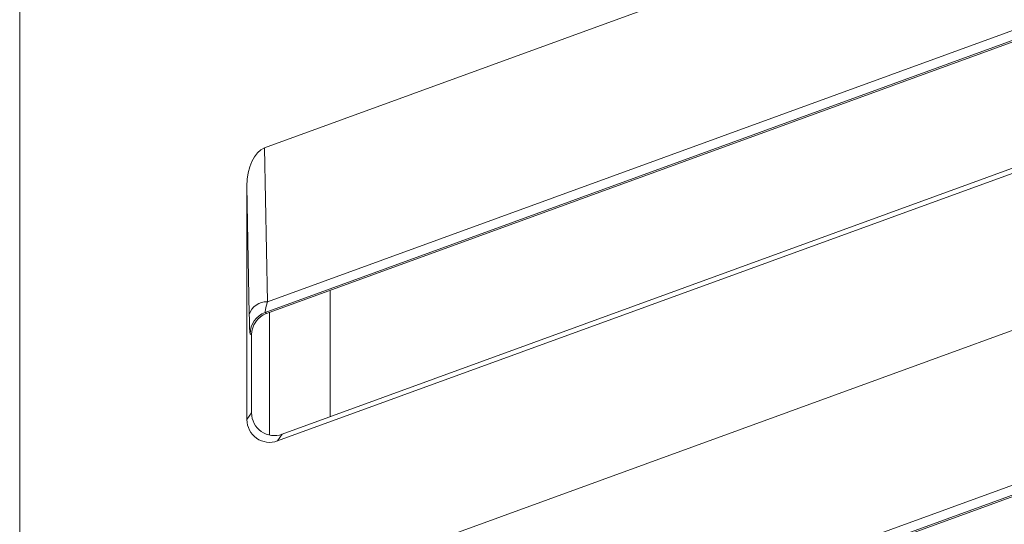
# Model space of a CAD drawing. Header units: millimetres. Extents: x -420 to 420, y -297 to 297.
# Tile 47 of 197: x 16 to 29, y -94 to -87. Entities that reach past the tile are written whole.
import ezdxf

# ---------------------------------------------------------------- set-up
doc = ezdxf.new("R2010")
doc.units = ezdxf.units.MM
doc.header["$MEASUREMENT"] = 0
doc.layers.add('layer 1', color=7, linetype='Continuous')

msp = doc.modelspace()

# ---------------------------------------------------------------- linework, layer by layer
at = {"layer": 'layer 1', "color": 7, "lineweight": 9}
for points in [[(19.3611, -89.0246), (19.3611, -89.0246), (38.2701, -82.1421), (38.2701, -82.1421)], [(16.1131, -122.3727), (16.1131, -122.3727), (16.1131, -83.5781), (16.1131, -83.5781)], [(19.3875, -91.2194), (19.3875, -91.2194), (38.7511, -84.1743), (38.7511, -84.1743)], [(19.3983, -91.0646), (19.3983, -91.0646), (38.2332, -84.2095), (38.2332, -84.2095)], [(38.275, -84.3248), (38.275, -84.3248), (19.3686, -91.2061), (19.3686, -91.2061)], [(38.9572, -85.7699), (38.9572, -85.7699), (19.5934, -92.8203), (19.5934, -92.8203)], [(19.5314, -92.9092), (19.5314, -92.9092), (39.0219, -85.8153), (39.0219, -85.8153)], [(19.3611, -95.0526), (19.3611, -95.0526), (38.2701, -88.1701), (38.2701, -88.1701)], [(19.3611, -89.0246), (19.2242, -89.0744), (19.127, -89.2841), (19.127, -89.5301)], [(19.3611, -89.0246), (19.2242, -89.0744), (19.127, -89.2841), (19.127, -89.5301)], [(19.3611, -89.0246), (19.2242, -89.0744), (19.127, -89.2841), (19.127, -89.5301)], [(19.3611, -89.0246), (19.2242, -89.0744), (19.127, -89.2842), (19.127, -89.5301)], [(19.3611, -89.0246), (19.2242, -89.0744), (19.127, -89.2842), (19.127, -89.5301)], [(19.3611, -89.0246), (19.2242, -89.0744), (19.127, -89.2842), (19.127, -89.5301)], [(19.3611, -89.0246), (19.2242, -89.0744), (19.127, -89.2842), (19.127, -89.5301)], [(19.3611, -89.0246), (19.2242, -89.0744), (19.127, -89.2842), (19.127, -89.5301)], [(19.3611, -89.0246), (19.2242, -89.0744), (19.127, -89.2842), (19.127, -89.5301)], [(19.3611, -89.0246), (19.2242, -89.0744), (19.127, -89.2842), (19.127, -89.5301)], [(19.3611, -89.0246), (19.2242, -89.0744), (19.127, -89.2842), (19.127, -89.5301)], [(19.3611, -89.0246), (19.2242, -89.0744), (19.127, -89.2842), (19.127, -89.5301)], [(19.3611, -89.0246), (19.2242, -89.0744), (19.127, -89.2842), (19.127, -89.5301)], [(19.3611, -89.0246), (19.2242, -89.0744), (19.127, -89.2842), (19.127, -89.5301)], [(19.3611, -89.0246), (19.2242, -89.0744), (19.127, -89.2842), (19.127, -89.5301)], [(19.3611, -89.0246), (19.2242, -89.0744), (19.127, -89.2842), (19.127, -89.5301)], [(19.3611, -89.0246), (19.2242, -89.0744), (19.127, -89.2842), (19.127, -89.5301)], [(19.3611, -89.0246), (19.2242, -89.0744), (19.127, -89.2842), (19.127, -89.5301)], [(19.3611, -89.0246), (19.2242, -89.0744), (19.127, -89.2842), (19.127, -89.5301)], [(19.3611, -89.0246), (19.2242, -89.0744), (19.127, -89.2842), (19.127, -89.5301)], [(19.3611, -89.0246), (19.2242, -89.0744), (19.127, -89.2842), (19.127, -89.5301)], [(19.3611, -89.0246), (19.3611, -89.0246), (19.3611, -89.0246), (19.3611, -89.0246)], [(19.3611, -89.0246), (19.3611, -89.0246), (19.3983, -91.0646), (19.3983, -91.0646)], [(19.127, -89.5301), (19.127, -89.5301), (19.127, -89.5301), (19.127, -89.5301)], [(19.127, -89.5301), (19.127, -89.5301), (19.127, -92.6261), (19.127, -92.6261)], [(19.1581, -91.2324), (19.1581, -91.2324), (19.127, -89.5301), (19.127, -89.5301)], [(19.3875, -97.2473), (19.3875, -97.2473), (38.7511, -90.2022), (38.7511, -90.2022)], [(19.3983, -97.0926), (19.3983, -97.0926), (38.2332, -90.2374), (38.2332, -90.2374)], [(38.275, -90.3527), (38.275, -90.3527), (19.3686, -97.234), (19.3686, -97.234)], [(20.2322, -92.5879), (20.2322, -92.5879), (20.2322, -90.912), (20.2322, -90.912)], [(19.3983, -91.0646), (19.2896, -91.0602), (19.1912, -91.129), (19.1581, -91.2324)], [(19.3983, -91.0646), (19.3754, -91.1529), (19.3646, -91.2051), (19.3686, -91.2061)], [(19.3983, -91.0646), (19.3754, -91.1529), (19.3646, -91.2051), (19.3686, -91.2061)], [(19.3983, -91.0646), (19.3754, -91.1529), (19.3646, -91.2051), (19.3686, -91.2061)], [(19.3983, -91.0646), (19.3754, -91.1529), (19.3646, -91.2051), (19.3686, -91.2061)], [(19.3983, -91.0646), (19.3754, -91.1529), (19.3646, -91.2051), (19.3686, -91.2061)], [(19.3983, -91.0649), (19.3754, -91.1529), (19.3646, -91.2051), (19.3686, -91.2061)], [(19.3983, -91.0649), (19.3754, -91.1529), (19.3646, -91.2051), (19.3686, -91.2061)], [(19.3983, -91.0649), (19.3754, -91.1529), (19.3646, -91.2051), (19.3686, -91.2061)], [(19.3983, -91.0649), (19.3754, -91.1529), (19.3646, -91.2051), (19.3686, -91.2061)], [(19.3983, -91.0649), (19.3754, -91.1529), (19.3646, -91.2051), (19.3686, -91.2061)], [(19.3983, -91.0649), (19.3754, -91.1529), (19.3646, -91.2051), (19.3686, -91.2061)], [(19.3983, -91.0649), (19.3754, -91.1529), (19.3646, -91.2051), (19.3686, -91.2061)], [(19.3983, -91.0649), (19.3754, -91.1529), (19.3646, -91.2051), (19.3686, -91.2061)], [(19.3983, -91.0649), (19.3754, -91.1529), (19.3646, -91.2051), (19.3686, -91.2061)], [(19.3983, -91.0649), (19.3754, -91.1529), (19.3646, -91.2051), (19.3686, -91.2063)], [(19.3983, -91.0649), (19.3754, -91.1529), (19.3646, -91.2051), (19.3686, -91.2063)], [(19.3983, -91.0649), (19.3754, -91.1529), (19.3646, -91.2051), (19.3686, -91.2063)], [(19.3983, -91.0649), (19.3754, -91.1529), (19.3646, -91.2051), (19.3686, -91.2063)], [(19.3983, -91.0649), (19.3754, -91.1529), (19.3646, -91.2051), (19.3686, -91.2063)], [(19.3983, -91.0649), (19.3754, -91.1529), (19.3646, -91.2051), (19.3686, -91.2063)], [(19.3983, -91.0649), (19.3754, -91.1529), (19.3646, -91.2051), (19.3686, -91.2063)], [(19.3983, -91.0646), (19.3983, -91.0646), (19.3983, -91.0649), (19.3983, -91.0649)], [(19.1581, -91.2324), (19.161, -91.3912), (19.1654, -91.4858), (19.1703, -91.4892)], [(19.1581, -91.2324), (19.1581, -91.2324), (19.1581, -91.2326), (19.1581, -91.2326)], [(19.1581, -91.2324), (19.161, -91.3912), (19.1654, -91.4858), (19.1703, -91.4892)], [(19.1581, -91.2324), (19.161, -91.3912), (19.1654, -91.4858), (19.1703, -91.4892)], [(19.1581, -91.2324), (19.161, -91.3912), (19.1654, -91.4858), (19.1703, -91.4892)], [(19.1581, -91.2324), (19.161, -91.3912), (19.1654, -91.4858), (19.1703, -91.4892)], [(19.1581, -91.2326), (19.161, -91.3912), (19.1654, -91.4858), (19.1703, -91.4892)], [(19.1581, -91.2326), (19.161, -91.3912), (19.1654, -91.4858), (19.1703, -91.4892)], [(19.1581, -91.2326), (19.161, -91.3912), (19.1654, -91.4858), (19.1703, -91.4892)], [(19.1581, -91.2326), (19.161, -91.3912), (19.1654, -91.4858), (19.1703, -91.4892)], [(19.1581, -91.2326), (19.161, -91.3912), (19.1654, -91.486), (19.1703, -91.4892)], [(19.1581, -91.2326), (19.161, -91.3912), (19.1654, -91.486), (19.1703, -91.4895)], [(19.1581, -91.2326), (19.161, -91.3912), (19.1654, -91.486), (19.1703, -91.4895)], [(19.1581, -91.2326), (19.161, -91.3912), (19.1654, -91.486), (19.1703, -91.4895)], [(19.1581, -91.2326), (19.161, -91.3912), (19.1654, -91.486), (19.1703, -91.4895)], [(19.1581, -91.2326), (19.161, -91.3912), (19.1654, -91.486), (19.1703, -91.4895)], [(19.1581, -91.2326), (19.161, -91.3912), (19.1654, -91.486), (19.1703, -91.4895)], [(19.1581, -91.2326), (19.161, -91.3912), (19.1654, -91.486), (19.1703, -91.4895)], [(19.1581, -91.2326), (19.161, -91.3912), (19.1654, -91.486), (19.1703, -91.4895)], [(19.1581, -91.2326), (19.161, -91.3912), (19.1654, -91.486), (19.1703, -91.4895)], [(19.1581, -91.2326), (19.161, -91.3912), (19.1654, -91.486), (19.1703, -91.4895)], [(19.1581, -91.2326), (19.161, -91.3912), (19.1654, -91.486), (19.1703, -91.4895)], [(19.3686, -91.2061), (19.2497, -91.2495), (19.1705, -91.3626), (19.1703, -91.4892)], [(19.3875, -91.2194), (19.2684, -91.2625), (19.1892, -91.3757), (19.1892, -91.5024)], [(19.3875, -91.2194), (19.2684, -91.2625), (19.1892, -91.3757), (19.1892, -91.5024)], [(19.3875, -91.2194), (19.2684, -91.2625), (19.1892, -91.3757), (19.1892, -91.5024)], [(19.3875, -91.2194), (19.2684, -91.2625), (19.1892, -91.3757), (19.1892, -91.5024)], [(19.3875, -91.2194), (19.2684, -91.2625), (19.1892, -91.3757), (19.1892, -91.5024)], [(19.3875, -91.2194), (19.2684, -91.2625), (19.1892, -91.3757), (19.1892, -91.5024)], [(19.3875, -91.2194), (19.2684, -91.2625), (19.1892, -91.3757), (19.1892, -91.5024)], [(19.3875, -91.2194), (19.2684, -91.2625), (19.1892, -91.3757), (19.1892, -91.5024)], [(19.3875, -91.2194), (19.2684, -91.2627), (19.1892, -91.3757), (19.1892, -91.5024)], [(19.3875, -91.2194), (19.2684, -91.2627), (19.1892, -91.3757), (19.1892, -91.5024)], [(19.3875, -91.2194), (19.2684, -91.2627), (19.1892, -91.3757), (19.1892, -91.5024)], [(19.3875, -91.2194), (19.2684, -91.2627), (19.1892, -91.3759), (19.1892, -91.5024)], [(19.3875, -91.2194), (19.2684, -91.2627), (19.1892, -91.3759), (19.1892, -91.5024)], [(19.3875, -91.2194), (19.2684, -91.2627), (19.1892, -91.3759), (19.1892, -91.5024)], [(19.3875, -91.2194), (19.2684, -91.2627), (19.1892, -91.3759), (19.1892, -91.5024)], [(19.3875, -91.2194), (19.2684, -91.2627), (19.1892, -91.3759), (19.1892, -91.5024)], [(19.3875, -91.2194), (19.2684, -91.2627), (19.1892, -91.3759), (19.1892, -91.5024)], [(19.3875, -91.2194), (19.2684, -91.2627), (19.1892, -91.3759), (19.1892, -91.5024)], [(19.3875, -91.2194), (19.2684, -91.2627), (19.1892, -91.3759), (19.1892, -91.5024)], [(19.3875, -91.2194), (19.2684, -91.2627), (19.1892, -91.3759), (19.1892, -91.5024)], [(19.3875, -91.2194), (19.2684, -91.2627), (19.1892, -91.3759), (19.1892, -91.5024)], [(19.3686, -91.2061), (19.3686, -91.2061), (19.3686, -91.2063), (19.3686, -91.2063)], [(19.3686, -91.2061), (19.3686, -91.2061), (19.3875, -91.2194), (19.3875, -91.2194)], [(19.3875, -91.2194), (19.3875, -91.2194), (19.3875, -91.2194), (19.3875, -91.2194)], [(19.4284, -91.2046), (19.4284, -91.2046), (19.4284, -92.8322), (19.4284, -92.8322)], [(19.1703, -91.4892), (19.1703, -91.4892), (19.1703, -91.4895), (19.1703, -91.4895)], [(19.1892, -91.5024), (19.1892, -91.5024), (19.1703, -91.4892), (19.1703, -91.4892)], [(19.1892, -92.5375), (19.1892, -92.5375), (19.1892, -91.5024), (19.1892, -91.5024)], [(19.1892, -91.5024), (19.1892, -91.5024), (19.1892, -91.5024), (19.1892, -91.5024)], [(38.9572, -91.7979), (38.9572, -91.7979), (19.5934, -98.8484), (19.5934, -98.8484)], [(19.5314, -98.9371), (19.5314, -98.9371), (39.0219, -91.8432), (39.0219, -91.8432)], [(19.127, -92.6261), (19.127, -92.6261), (19.1892, -92.5375), (19.1892, -92.5375)], [(19.1892, -92.5375), (19.1892, -92.5375), (19.1892, -92.5375), (19.1892, -92.5375)], [(19.127, -92.6261), (19.127, -92.6261), (19.127, -92.6261), (19.127, -92.6261)], [(19.3176, -92.7843), (19.3176, -92.7843), (19.3176, -92.7843), (19.3176, -92.7843)], [(19.5934, -92.8203), (19.5934, -92.8203), (19.5314, -92.9092), (19.5314, -92.9092)], [(19.5934, -92.8203), (19.5934, -92.8203), (19.5934, -92.8206), (19.5934, -92.8206)], [(19.2555, -92.873), (19.2555, -92.873), (19.2555, -92.873), (19.2555, -92.873)], [(19.5314, -92.9092), (19.5314, -92.9092), (19.5314, -92.9092), (19.5314, -92.9092)]]:
    msp.add_open_spline(points, degree=3, dxfattribs=at)
for points in [[(19.1892, -92.5375), (19.1892, -92.6358), (19.237, -92.7279), (19.3176, -92.7843), (19.3176, -92.7843), (19.3982, -92.8407), (19.501, -92.8541), (19.5934, -92.8203)], [(19.1892, -92.5375), (19.1892, -92.6358), (19.237, -92.7279), (19.3176, -92.7843), (19.3176, -92.7843), (19.3982, -92.8407), (19.501, -92.8541), (19.5934, -92.8203)], [(19.1892, -92.5375), (19.1892, -92.6358), (19.237, -92.7279), (19.3176, -92.7843), (19.3176, -92.7843), (19.3982, -92.8407), (19.501, -92.8541), (19.5934, -92.8203)], [(19.1892, -92.5375), (19.1892, -92.6358), (19.237, -92.7279), (19.3176, -92.7843), (19.3176, -92.7843), (19.3982, -92.8407), (19.501, -92.8541), (19.5934, -92.8203)], [(19.1892, -92.5375), (19.1892, -92.6358), (19.237, -92.7279), (19.3176, -92.7843), (19.3176, -92.7843), (19.3982, -92.8407), (19.501, -92.8541), (19.5934, -92.8203)], [(19.1892, -92.5375), (19.1892, -92.6358), (19.237, -92.7279), (19.3176, -92.7843), (19.3176, -92.7843), (19.3982, -92.8407), (19.501, -92.8541), (19.5934, -92.8203)], [(19.1892, -92.5375), (19.1892, -92.6358), (19.237, -92.7279), (19.3176, -92.7843), (19.3176, -92.7843), (19.3982, -92.8407), (19.501, -92.8541), (19.5934, -92.8203)], [(19.1892, -92.5375), (19.1892, -92.6358), (19.237, -92.7279), (19.3176, -92.7843), (19.3176, -92.7843), (19.3982, -92.8407), (19.501, -92.8541), (19.5934, -92.8203)], [(19.1892, -92.5375), (19.1892, -92.6358), (19.237, -92.7279), (19.3176, -92.7843), (19.3176, -92.7843), (19.3982, -92.8407), (19.501, -92.8541), (19.5934, -92.8203)], [(19.1892, -92.5375), (19.1892, -92.6358), (19.237, -92.7279), (19.3176, -92.7843), (19.3176, -92.7843), (19.3982, -92.8407), (19.501, -92.8541), (19.5934, -92.8203)], [(19.1892, -92.5375), (19.1892, -92.6358), (19.237, -92.7279), (19.3176, -92.7843), (19.3176, -92.7843), (19.3982, -92.8407), (19.501, -92.8541), (19.5934, -92.8203)], [(19.1892, -92.5375), (19.1892, -92.6358), (19.237, -92.7279), (19.3176, -92.7843), (19.3176, -92.7843), (19.3982, -92.8407), (19.501, -92.8541), (19.5934, -92.8206)], [(19.1892, -92.5375), (19.1892, -92.6358), (19.237, -92.7279), (19.3176, -92.7843), (19.3176, -92.7843), (19.3982, -92.8407), (19.501, -92.8541), (19.5934, -92.8206)], [(19.1892, -92.5375), (19.1892, -92.6358), (19.237, -92.7279), (19.3176, -92.7843), (19.3176, -92.7843), (19.3982, -92.8407), (19.501, -92.8541), (19.5934, -92.8206)], [(19.1892, -92.5375), (19.1892, -92.6358), (19.237, -92.7279), (19.3176, -92.7843), (19.3176, -92.7843), (19.3982, -92.8407), (19.501, -92.8541), (19.5934, -92.8206)], [(19.1892, -92.5375), (19.1892, -92.6358), (19.237, -92.7279), (19.3176, -92.7843), (19.3176, -92.7843), (19.3982, -92.8407), (19.501, -92.8541), (19.5934, -92.8206)], [(19.1892, -92.5375), (19.1892, -92.6358), (19.237, -92.7279), (19.3176, -92.7843), (19.3176, -92.7843), (19.3982, -92.8407), (19.501, -92.8541), (19.5934, -92.8206)], [(19.1892, -92.5375), (19.1892, -92.6358), (19.237, -92.7279), (19.3176, -92.7843), (19.3176, -92.7843), (19.3982, -92.8407), (19.501, -92.8541), (19.5934, -92.8206)], [(19.1892, -92.5375), (19.1892, -92.6358), (19.237, -92.7279), (19.3176, -92.7843), (19.3176, -92.7843), (19.3982, -92.8407), (19.501, -92.8541), (19.5934, -92.8206)], [(19.1892, -92.5375), (19.1892, -92.6358), (19.237, -92.7279), (19.3176, -92.7843), (19.3176, -92.7843), (19.3982, -92.8407), (19.501, -92.8541), (19.5934, -92.8206)], [(19.1892, -92.5375), (19.1892, -92.6358), (19.237, -92.7279), (19.3176, -92.7843), (19.3176, -92.7843), (19.3982, -92.8407), (19.501, -92.8541), (19.5934, -92.8206)], [(19.127, -92.6261), (19.127, -92.7243), (19.1749, -92.8166), (19.2555, -92.873), (19.2555, -92.873), (19.336, -92.9292), (19.4389, -92.9428), (19.5314, -92.9092)], [(19.127, -92.6261), (19.127, -92.7243), (19.1749, -92.8166), (19.2555, -92.873), (19.2555, -92.873), (19.336, -92.9292), (19.4389, -92.9428), (19.5314, -92.9092)], [(19.127, -92.6261), (19.127, -92.7243), (19.1749, -92.8166), (19.2555, -92.873), (19.2555, -92.873), (19.336, -92.9292), (19.4389, -92.9428), (19.5314, -92.9092)], [(19.127, -92.6261), (19.127, -92.7243), (19.1749, -92.8166), (19.2555, -92.873), (19.2555, -92.873), (19.336, -92.9292), (19.4389, -92.9428), (19.5314, -92.9092)], [(19.127, -92.6261), (19.127, -92.7245), (19.1749, -92.8166), (19.2555, -92.873), (19.2555, -92.873), (19.336, -92.9292), (19.4389, -92.943), (19.5314, -92.9092)], [(19.127, -92.6261), (19.127, -92.7245), (19.1749, -92.8166), (19.2555, -92.873), (19.2555, -92.873), (19.336, -92.9292), (19.4389, -92.943), (19.5314, -92.9092)], [(19.127, -92.6261), (19.127, -92.7245), (19.1749, -92.8166), (19.2555, -92.873), (19.2555, -92.873), (19.336, -92.9292), (19.4389, -92.943), (19.5314, -92.9092)], [(19.127, -92.6261), (19.127, -92.7245), (19.1749, -92.8166), (19.2555, -92.873), (19.2555, -92.873), (19.336, -92.9292), (19.4389, -92.943), (19.5314, -92.9092)], [(19.127, -92.6261), (19.127, -92.7245), (19.1749, -92.8166), (19.2555, -92.873), (19.2555, -92.873), (19.336, -92.9292), (19.4389, -92.943), (19.5314, -92.9092)], [(19.127, -92.6261), (19.127, -92.7245), (19.1749, -92.8166), (19.2555, -92.873), (19.2555, -92.873), (19.336, -92.9292), (19.4389, -92.943), (19.5314, -92.9092)], [(19.127, -92.6261), (19.127, -92.7245), (19.1749, -92.8166), (19.2555, -92.873), (19.2555, -92.873), (19.336, -92.9292), (19.4389, -92.943), (19.5314, -92.9092)], [(19.127, -92.6261), (19.127, -92.7245), (19.1749, -92.8166), (19.2555, -92.873), (19.2555, -92.873), (19.336, -92.9292), (19.4389, -92.943), (19.5314, -92.9092)], [(19.127, -92.6261), (19.127, -92.7245), (19.1749, -92.8166), (19.2555, -92.873), (19.2555, -92.873), (19.336, -92.9292), (19.4389, -92.943), (19.5314, -92.9092)], [(19.127, -92.6261), (19.127, -92.7245), (19.1749, -92.8166), (19.2555, -92.873), (19.2555, -92.873), (19.336, -92.9292), (19.4389, -92.943), (19.5314, -92.9092)], [(19.127, -92.6261), (19.127, -92.7245), (19.1749, -92.8166), (19.2555, -92.873), (19.2555, -92.873), (19.336, -92.9292), (19.4389, -92.943), (19.5314, -92.9092)], [(19.127, -92.6261), (19.127, -92.7245), (19.1749, -92.8166), (19.2555, -92.873), (19.2555, -92.873), (19.336, -92.9292), (19.4389, -92.943), (19.5314, -92.9092)], [(19.127, -92.6261), (19.127, -92.7245), (19.1749, -92.8166), (19.2555, -92.873), (19.2555, -92.873), (19.336, -92.9292), (19.4389, -92.943), (19.5314, -92.9092)], [(19.127, -92.6261), (19.127, -92.7245), (19.1749, -92.8166), (19.2555, -92.873), (19.2555, -92.873), (19.336, -92.9292), (19.4389, -92.943), (19.5314, -92.9092)], [(19.127, -92.6261), (19.127, -92.7245), (19.1749, -92.8166), (19.2555, -92.873), (19.2555, -92.873), (19.336, -92.9292), (19.4389, -92.943), (19.5314, -92.9092)], [(19.127, -92.6261), (19.127, -92.7245), (19.1749, -92.8166), (19.2555, -92.873), (19.2555, -92.873), (19.336, -92.9292), (19.4389, -92.943), (19.5314, -92.9092)], [(19.127, -92.6261), (19.127, -92.7245), (19.1749, -92.8166), (19.2555, -92.873), (19.2555, -92.873), (19.336, -92.9292), (19.4389, -92.943), (19.5314, -92.9092)]]:
    msp.add_open_spline(points, degree=3, knots=[0, 0, 0, 0, 0.3333333, 0.3333333, 0.3333333, 0.3333333, 1, 1, 1, 1], dxfattribs=at)

doc.saveas('drawing.dxf')
